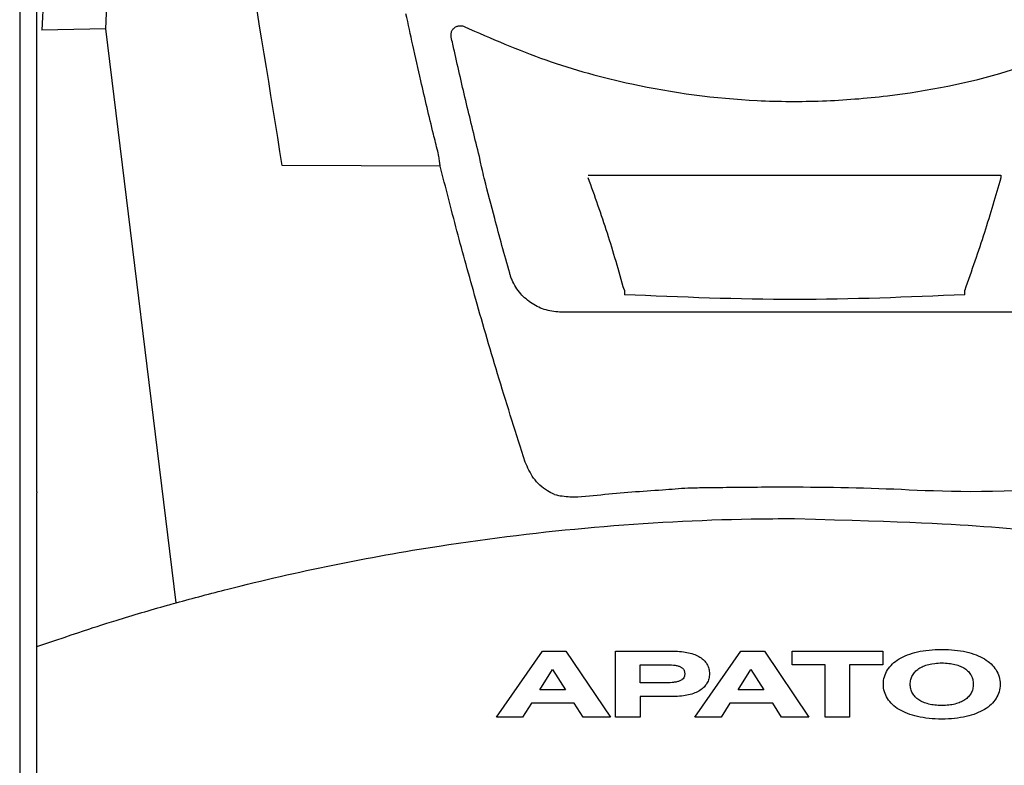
# Model space of a CAD drawing. Header units: millimetres. Extents: x -11513 to 3649, y 2330 to 12522.
# Tile 21 of 76: x -9780 to -9715, y 8247 to 8296. Entities that reach past the tile are written whole.
import ezdxf

# ---------------------------------------------------------------- set-up
doc = ezdxf.new("R2010")
doc.units = ezdxf.units.MM
doc.layers.add('Aparatura', color=7, linetype='Continuous')

msp = doc.modelspace()

# ---------------------------------------------------------------- wipeouts: each hides what was drawn before it
msp.add_wipeout([(-9779.716, 8639.307), (-9677.716, 8639.307), (-9677.716, 7945.707), (-9779.716, 7945.707)]).dxf.layer = 'Aparatura'

# ---------------------------------------------------------------- next in the draw order: linework, layer by layer
at = {"layer": 'Aparatura', "lineweight": 30}
for p, q in [((-9775.349, 8358.977), (-9778.251, 8295.58)), ((-9774.037, 8295.664), (-9770.935, 8359.351)), ((-9774.037, 8295.664), (-9778.251, 8295.58))]:
    msp.add_line(p, q, dxfattribs=at)
at = {"layer": 'Aparatura'}
for p, q in [((-9778.585, 8295.389), (-9778.585, 8297.599)), ((-9778.585, 8294.961), (-9778.585, 8295.389)), ((-9769.395, 8257.802), (-9774.037, 8295.664)), ((-9778.585, 8285.976), (-9778.585, 8294.961)), ((-9752.063, 8287.242), (-9752.144, 8287.581)), ((-9751.975, 8286.604), (-9762.399, 8286.635)), ((-9778.585, 8285.547), (-9778.585, 8285.976)), ((-9778.585, 8283.337), (-9778.585, 8285.547)), ((-9778.585, 8265.124), (-9778.585, 8283.337)), ((-9739.83, 8278.412), (-9739.83, 8278.12)), ((-9739.83, 8278.412), (-9739.83, 8278.12)), ((-9717.38, 8278.121), (-9717.38, 8278.412)), ((-9717.38, 8278.121), (-9717.38, 8278.412)), ((-9778.585, 8265.124), (-9778.585, 8265.055)), ((-9778.585, 8255.242), (-9778.585, 8265.055)), ((-9778.585, 8255.217), (-9778.585, 8255.242))]:
    msp.add_line(p, q, dxfattribs=at)
at = {"layer": 'Aparatura', "color": 5}
for p, q in [((-9748.273, 8250.249), (-9745.23, 8254.614)), ((-9748.273, 8250.249), (-9745.23, 8254.614)), ((-9745.23, 8254.614), (-9743.682, 8254.614)), ((-9745.23, 8254.614), (-9743.682, 8254.614)), ((-9743.682, 8254.614), (-9740.754, 8250.249)), ((-9743.682, 8254.614), (-9740.754, 8250.249)), ((-9740.404, 8250.249), (-9740.404, 8254.614)), ((-9740.404, 8254.614), (-9736.595, 8254.614)), ((-9740.404, 8250.249), (-9740.404, 8254.614)), ((-9740.404, 8254.614), (-9736.595, 8254.614)), ((-9736.595, 8254.614), (-9736.457, 8254.611)), ((-9736.595, 8254.614), (-9736.457, 8254.611)), ((-9736.457, 8254.611), (-9736.321, 8254.606)), ((-9736.457, 8254.611), (-9736.321, 8254.606)), ((-9736.321, 8254.606), (-9736.19, 8254.599)), ((-9736.321, 8254.606), (-9736.19, 8254.599)), ((-9736.19, 8254.599), (-9736.062, 8254.586)), ((-9736.19, 8254.599), (-9736.062, 8254.586)), ((-9736.062, 8254.586), (-9735.938, 8254.571)), ((-9736.062, 8254.586), (-9735.938, 8254.571)), ((-9735.938, 8254.571), (-9735.817, 8254.553)), ((-9735.938, 8254.571), (-9735.817, 8254.553)), ((-9735.817, 8254.553), (-9735.702, 8254.533)), ((-9735.817, 8254.553), (-9735.702, 8254.533)), ((-9735.702, 8254.533), (-9735.588, 8254.511)), ((-9735.702, 8254.533), (-9735.588, 8254.511)), ((-9735.588, 8254.511), (-9735.483, 8254.483)), ((-9735.588, 8254.511), (-9735.483, 8254.483)), ((-9735.483, 8254.483), (-9735.377, 8254.453)), ((-9735.483, 8254.483), (-9735.377, 8254.453)), ((-9735.377, 8254.453), (-9735.279, 8254.422)), ((-9735.377, 8254.453), (-9735.279, 8254.422)), ((-9735.279, 8254.422), (-9735.183, 8254.385)), ((-9735.279, 8254.422), (-9735.183, 8254.385)), ((-9735.188, 8250.249), (-9732.145, 8254.614)), ((-9735.188, 8250.249), (-9732.145, 8254.614)), ((-9735.183, 8254.385), (-9735.092, 8254.347)), ((-9735.183, 8254.385), (-9735.092, 8254.347)), ((-9732.145, 8254.614), (-9730.596, 8254.614)), ((-9732.145, 8254.614), (-9730.596, 8254.614)), ((-9730.596, 8254.614), (-9727.669, 8250.249)), ((-9730.596, 8254.614), (-9727.669, 8250.249)), ((-9728.771, 8253.718), (-9728.771, 8254.614)), ((-9728.771, 8254.614), (-9722.772, 8254.614)), ((-9728.771, 8253.718), (-9728.771, 8254.614)), ((-9728.771, 8254.614), (-9722.772, 8254.614)), ((-9722.772, 8254.614), (-9722.772, 8253.718)), ((-9722.772, 8254.614), (-9722.772, 8253.718)), ((-9721.297, 8254.304), (-9721.149, 8254.365)), ((-9721.297, 8254.304), (-9721.149, 8254.365)), ((-9721.149, 8254.365), (-9720.993, 8254.422)), ((-9721.149, 8254.365), (-9720.993, 8254.422)), ((-9720.993, 8254.422), (-9720.832, 8254.473)), ((-9720.993, 8254.422), (-9720.832, 8254.473)), ((-9720.832, 8254.473), (-9720.663, 8254.521)), ((-9720.832, 8254.473), (-9720.663, 8254.521)), ((-9720.663, 8254.521), (-9720.489, 8254.563)), ((-9720.663, 8254.521), (-9720.489, 8254.563)), ((-9720.489, 8254.563), (-9720.31, 8254.601)), ((-9720.489, 8254.563), (-9720.31, 8254.601)), ((-9720.31, 8254.601), (-9720.124, 8254.634)), ((-9720.31, 8254.601), (-9720.124, 8254.634)), ((-9720.124, 8254.634), (-9719.933, 8254.662)), ((-9720.124, 8254.634), (-9719.933, 8254.662)), ((-9719.933, 8254.662), (-9719.734, 8254.684)), ((-9719.933, 8254.662), (-9719.734, 8254.684)), ((-9719.734, 8254.684), (-9719.53, 8254.704)), ((-9719.734, 8254.684), (-9719.53, 8254.704)), ((-9719.53, 8254.704), (-9719.321, 8254.717)), ((-9719.53, 8254.704), (-9719.321, 8254.717)), ((-9719.321, 8254.717), (-9719.107, 8254.725)), ((-9719.321, 8254.717), (-9719.107, 8254.725)), ((-9719.107, 8254.725), (-9718.888, 8254.727)), ((-9719.107, 8254.725), (-9718.888, 8254.727)), ((-9718.888, 8254.727), (-9718.669, 8254.725)), ((-9718.888, 8254.727), (-9718.669, 8254.725)), ((-9718.669, 8254.725), (-9718.455, 8254.717)), ((-9718.669, 8254.725), (-9718.455, 8254.717)), ((-9718.455, 8254.717), (-9718.246, 8254.704)), ((-9718.455, 8254.717), (-9718.246, 8254.704)), ((-9718.246, 8254.704), (-9718.045, 8254.684)), ((-9718.246, 8254.704), (-9718.045, 8254.684)), ((-9718.045, 8254.684), (-9717.846, 8254.662)), ((-9718.045, 8254.684), (-9717.846, 8254.662)), ((-9717.846, 8254.662), (-9717.655, 8254.634)), ((-9717.846, 8254.662), (-9717.655, 8254.634)), ((-9717.655, 8254.634), (-9717.468, 8254.601)), ((-9717.655, 8254.634), (-9717.468, 8254.601)), ((-9717.468, 8254.601), (-9717.29, 8254.563)), ((-9717.468, 8254.601), (-9717.29, 8254.563)), ((-9717.29, 8254.563), (-9717.116, 8254.521)), ((-9717.29, 8254.563), (-9717.116, 8254.521)), ((-9717.116, 8254.521), (-9716.947, 8254.473)), ((-9717.116, 8254.521), (-9716.947, 8254.473)), ((-9716.947, 8254.473), (-9716.786, 8254.422)), ((-9716.947, 8254.473), (-9716.786, 8254.422)), ((-9716.786, 8254.422), (-9716.633, 8254.365)), ((-9716.786, 8254.422), (-9716.633, 8254.365)), ((-9716.633, 8254.365), (-9716.484, 8254.304)), ((-9716.633, 8254.365), (-9716.484, 8254.304)), ((-9738.793, 8253.718), (-9737.038, 8253.718)), ((-9738.793, 8252.514), (-9738.793, 8253.718)), ((-9738.793, 8253.718), (-9737.038, 8253.718)), ((-9738.793, 8252.514), (-9738.793, 8253.718)), ((-9737.038, 8253.718), (-9736.877, 8253.713)), ((-9737.038, 8253.718), (-9736.877, 8253.713)), ((-9735.092, 8254.347), (-9735.004, 8254.307)), ((-9735.092, 8254.347), (-9735.004, 8254.307)), ((-9735.004, 8254.307), (-9734.921, 8254.261)), ((-9735.004, 8254.307), (-9734.921, 8254.261)), ((-9734.921, 8254.261), (-9734.843, 8254.216)), ((-9734.921, 8254.261), (-9734.843, 8254.216)), ((-9734.843, 8254.216), (-9734.77, 8254.166)), ((-9734.843, 8254.216), (-9734.77, 8254.166)), ((-9734.77, 8254.166), (-9734.7, 8254.115)), ((-9734.77, 8254.166), (-9734.7, 8254.115)), ((-9734.7, 8254.115), (-9734.634, 8254.06)), ((-9734.7, 8254.115), (-9734.634, 8254.06)), ((-9734.634, 8254.06), (-9734.574, 8254.002)), ((-9734.634, 8254.06), (-9734.574, 8254.002)), ((-9734.574, 8254.002), (-9734.518, 8253.942)), ((-9734.574, 8254.002), (-9734.518, 8253.942)), ((-9734.518, 8253.942), (-9734.468, 8253.881)), ((-9734.518, 8253.942), (-9734.468, 8253.881)), ((-9734.468, 8253.881), (-9734.42, 8253.816)), ((-9734.468, 8253.881), (-9734.42, 8253.816)), ((-9734.42, 8253.816), (-9734.38, 8253.748)), ((-9734.42, 8253.816), (-9734.38, 8253.748)), ((-9734.38, 8253.748), (-9734.342, 8253.677)), ((-9734.38, 8253.748), (-9734.342, 8253.677)), ((-9726.574, 8253.718), (-9728.771, 8253.718)), ((-9726.574, 8253.718), (-9728.771, 8253.718)), ((-9726.574, 8250.249), (-9726.574, 8253.718)), ((-9726.574, 8250.249), (-9726.574, 8253.718)), ((-9722.772, 8253.718), (-9724.97, 8253.718)), ((-9724.97, 8253.718), (-9724.97, 8250.249)), ((-9722.772, 8253.718), (-9724.97, 8253.718)), ((-9724.97, 8253.718), (-9724.97, 8250.249)), ((-9722.241, 8253.672), (-9722.148, 8253.765)), ((-9722.241, 8253.672), (-9722.148, 8253.765)), ((-9722.148, 8253.765), (-9722.047, 8253.854)), ((-9722.148, 8253.765), (-9722.047, 8253.854)), ((-9722.047, 8253.854), (-9721.939, 8253.939)), ((-9722.047, 8253.854), (-9721.939, 8253.939)), ((-9721.939, 8253.939), (-9721.826, 8254.02)), ((-9721.939, 8253.939), (-9721.826, 8254.02)), ((-9721.826, 8254.02), (-9721.703, 8254.098)), ((-9721.826, 8254.02), (-9721.703, 8254.098)), ((-9721.703, 8254.098), (-9721.574, 8254.171)), ((-9721.703, 8254.098), (-9721.574, 8254.171)), ((-9721.574, 8254.171), (-9721.441, 8254.241)), ((-9721.574, 8254.171), (-9721.441, 8254.241)), ((-9721.441, 8254.241), (-9721.297, 8254.304)), ((-9721.441, 8254.241), (-9721.297, 8254.304)), ((-9719.85, 8253.71), (-9719.754, 8253.735)), ((-9719.85, 8253.71), (-9719.754, 8253.735)), ((-9719.754, 8253.735), (-9719.658, 8253.758)), ((-9719.754, 8253.735), (-9719.658, 8253.758)), ((-9719.658, 8253.758), (-9719.558, 8253.778)), ((-9719.658, 8253.758), (-9719.558, 8253.778)), ((-9719.558, 8253.778), (-9719.346, 8253.808)), ((-9719.558, 8253.778), (-9719.346, 8253.808)), ((-9719.346, 8253.808), (-9719.236, 8253.818)), ((-9719.346, 8253.808), (-9719.236, 8253.818)), ((-9719.236, 8253.818), (-9719.122, 8253.826)), ((-9719.236, 8253.818), (-9719.122, 8253.826)), ((-9719.122, 8253.826), (-9719.006, 8253.831)), ((-9719.122, 8253.826), (-9719.006, 8253.831)), ((-9719.006, 8253.831), (-9718.888, 8253.833)), ((-9719.006, 8253.831), (-9718.888, 8253.833)), ((-9718.888, 8253.833), (-9718.77, 8253.831)), ((-9718.888, 8253.833), (-9718.77, 8253.831)), ((-9718.77, 8253.831), (-9718.654, 8253.826)), ((-9718.77, 8253.831), (-9718.654, 8253.826)), ((-9718.654, 8253.826), (-9718.541, 8253.818)), ((-9718.654, 8253.826), (-9718.541, 8253.818)), ((-9718.541, 8253.818), (-9718.433, 8253.808)), ((-9718.541, 8253.818), (-9718.433, 8253.808)), ((-9718.433, 8253.808), (-9718.324, 8253.796)), ((-9718.433, 8253.808), (-9718.324, 8253.796)), ((-9718.324, 8253.796), (-9718.221, 8253.778)), ((-9718.324, 8253.796), (-9718.221, 8253.778)), ((-9718.221, 8253.778), (-9718.12, 8253.758)), ((-9718.221, 8253.778), (-9718.12, 8253.758)), ((-9718.12, 8253.758), (-9718.025, 8253.738)), ((-9718.12, 8253.758), (-9718.025, 8253.738)), ((-9718.025, 8253.738), (-9717.929, 8253.713)), ((-9718.025, 8253.738), (-9717.929, 8253.713)), ((-9716.484, 8254.304), (-9716.341, 8254.241)), ((-9716.484, 8254.304), (-9716.341, 8254.241)), ((-9716.341, 8254.241), (-9716.207, 8254.171)), ((-9716.341, 8254.241), (-9716.207, 8254.171)), ((-9716.207, 8254.171), (-9716.079, 8254.098)), ((-9716.207, 8254.171), (-9716.079, 8254.098)), ((-9716.079, 8254.098), (-9715.958, 8254.02)), ((-9716.079, 8254.098), (-9715.958, 8254.02)), ((-9715.958, 8254.02), (-9715.842, 8253.939)), ((-9715.958, 8254.02), (-9715.842, 8253.939)), ((-9715.842, 8253.939), (-9715.736, 8253.854)), ((-9715.842, 8253.939), (-9715.736, 8253.854)), ((-9715.736, 8253.854), (-9715.636, 8253.765)), ((-9715.736, 8253.854), (-9715.636, 8253.765)), ((-9715.636, 8253.765), (-9715.543, 8253.672)), ((-9715.636, 8253.765), (-9715.543, 8253.672)), ((-9745.408, 8252.056), (-9744.57, 8253.403)), ((-9745.408, 8252.056), (-9744.57, 8253.403)), ((-9744.57, 8253.403), (-9743.707, 8252.056)), ((-9744.57, 8253.403), (-9743.707, 8252.056)), ((-9736.877, 8253.713), (-9736.731, 8253.705)), ((-9736.877, 8253.713), (-9736.731, 8253.705)), ((-9736.731, 8253.705), (-9736.595, 8253.692)), ((-9736.731, 8253.705), (-9736.595, 8253.692)), ((-9736.595, 8253.692), (-9736.532, 8253.685)), ((-9736.595, 8253.692), (-9736.532, 8253.685)), ((-9736.532, 8253.685), (-9736.472, 8253.677)), ((-9736.532, 8253.685), (-9736.472, 8253.677)), ((-9736.472, 8253.677), (-9736.414, 8253.667)), ((-9736.472, 8253.677), (-9736.414, 8253.667)), ((-9736.414, 8253.667), (-9736.361, 8253.657)), ((-9736.414, 8253.667), (-9736.361, 8253.657)), ((-9736.361, 8253.657), (-9736.308, 8253.645)), ((-9736.361, 8253.657), (-9736.308, 8253.645)), ((-9736.308, 8253.645), (-9736.26, 8253.632)), ((-9736.308, 8253.645), (-9736.26, 8253.632)), ((-9736.26, 8253.632), (-9736.215, 8253.617)), ((-9736.26, 8253.632), (-9736.215, 8253.617)), ((-9736.215, 8253.617), (-9736.172, 8253.602)), ((-9736.215, 8253.617), (-9736.172, 8253.602)), ((-9736.172, 8253.602), (-9736.132, 8253.584)), ((-9736.172, 8253.602), (-9736.132, 8253.584)), ((-9736.132, 8253.584), (-9736.094, 8253.564)), ((-9736.132, 8253.584), (-9736.094, 8253.564)), ((-9736.094, 8253.564), (-9736.059, 8253.544)), ((-9736.094, 8253.564), (-9736.059, 8253.544)), ((-9736.059, 8253.544), (-9736.029, 8253.521)), ((-9736.059, 8253.544), (-9736.029, 8253.521)), ((-9736.029, 8253.521), (-9735.999, 8253.496)), ((-9736.029, 8253.521), (-9735.999, 8253.496)), ((-9735.999, 8253.496), (-9735.971, 8253.471)), ((-9735.999, 8253.496), (-9735.971, 8253.471)), ((-9735.971, 8253.471), (-9735.948, 8253.443)), ((-9735.971, 8253.471), (-9735.948, 8253.443)), ((-9735.948, 8253.443), (-9735.928, 8253.415)), ((-9735.948, 8253.443), (-9735.928, 8253.415)), ((-9735.928, 8253.415), (-9735.908, 8253.383)), ((-9735.928, 8253.415), (-9735.908, 8253.383)), ((-9735.908, 8253.383), (-9735.893, 8253.35)), ((-9735.908, 8253.383), (-9735.893, 8253.35)), ((-9735.893, 8253.35), (-9735.878, 8253.315)), ((-9735.893, 8253.35), (-9735.878, 8253.315)), ((-9735.878, 8253.315), (-9735.868, 8253.277)), ((-9735.878, 8253.315), (-9735.868, 8253.277)), ((-9735.868, 8253.277), (-9735.86, 8253.239)), ((-9735.868, 8253.277), (-9735.86, 8253.239)), ((-9735.86, 8253.239), (-9735.853, 8253.196)), ((-9735.86, 8253.239), (-9735.853, 8253.196)), ((-9735.853, 8253.196), (-9735.85, 8253.154)), ((-9735.853, 8253.196), (-9735.85, 8253.154)), ((-9735.85, 8253.154), (-9735.848, 8253.108)), ((-9735.85, 8253.154), (-9735.848, 8253.108)), ((-9735.848, 8253.108), (-9735.85, 8253.063)), ((-9735.848, 8253.108), (-9735.85, 8253.063)), ((-9734.342, 8253.677), (-9734.309, 8253.607)), ((-9734.342, 8253.677), (-9734.309, 8253.607)), ((-9734.309, 8253.607), (-9734.282, 8253.531)), ((-9734.309, 8253.607), (-9734.282, 8253.531)), ((-9734.282, 8253.531), (-9734.259, 8253.456)), ((-9734.282, 8253.531), (-9734.259, 8253.456)), ((-9734.259, 8253.456), (-9734.241, 8253.375)), ((-9734.259, 8253.456), (-9734.241, 8253.375)), ((-9734.241, 8253.375), (-9734.229, 8253.295)), ((-9734.241, 8253.375), (-9734.229, 8253.295)), ((-9734.229, 8253.295), (-9734.221, 8253.212)), ((-9734.229, 8253.295), (-9734.221, 8253.212)), ((-9734.221, 8253.212), (-9734.219, 8253.126)), ((-9734.221, 8253.212), (-9734.219, 8253.126)), ((-9734.219, 8253.126), (-9734.221, 8253.04)), ((-9734.219, 8253.126), (-9734.221, 8253.04)), ((-9732.323, 8252.056), (-9731.485, 8253.403)), ((-9732.323, 8252.056), (-9731.485, 8253.403)), ((-9731.485, 8253.403), (-9730.624, 8252.056)), ((-9731.485, 8253.403), (-9730.624, 8252.056)), ((-9722.636, 8253.043), (-9722.591, 8253.156)), ((-9722.636, 8253.043), (-9722.591, 8253.156)), ((-9722.591, 8253.156), (-9722.536, 8253.267)), ((-9722.591, 8253.156), (-9722.536, 8253.267)), ((-9722.536, 8253.267), (-9722.473, 8253.373)), ((-9722.536, 8253.267), (-9722.473, 8253.373)), ((-9722.473, 8253.373), (-9722.402, 8253.476)), ((-9722.473, 8253.373), (-9722.402, 8253.476)), ((-9722.402, 8253.476), (-9722.327, 8253.577)), ((-9722.402, 8253.476), (-9722.327, 8253.577)), ((-9722.327, 8253.577), (-9722.241, 8253.672)), ((-9722.327, 8253.577), (-9722.241, 8253.672)), ((-9720.827, 8253.015), (-9720.789, 8253.081)), ((-9720.827, 8253.015), (-9720.789, 8253.081)), ((-9720.789, 8253.081), (-9720.746, 8253.141)), ((-9720.789, 8253.081), (-9720.746, 8253.141)), ((-9720.746, 8253.141), (-9720.701, 8253.199)), ((-9720.746, 8253.141), (-9720.701, 8253.199)), ((-9720.701, 8253.199), (-9720.65, 8253.257)), ((-9720.701, 8253.199), (-9720.65, 8253.257)), ((-9720.65, 8253.257), (-9720.597, 8253.31)), ((-9720.65, 8253.257), (-9720.597, 8253.31)), ((-9720.597, 8253.31), (-9720.537, 8253.363)), ((-9720.597, 8253.31), (-9720.537, 8253.363)), ((-9720.537, 8253.363), (-9720.477, 8253.41)), ((-9720.537, 8253.363), (-9720.477, 8253.41)), ((-9720.477, 8253.41), (-9720.411, 8253.458)), ((-9720.477, 8253.41), (-9720.411, 8253.458)), ((-9720.411, 8253.458), (-9720.341, 8253.501)), ((-9720.411, 8253.458), (-9720.341, 8253.501)), ((-9720.341, 8253.501), (-9720.268, 8253.544)), ((-9720.341, 8253.501), (-9720.268, 8253.544)), ((-9720.268, 8253.544), (-9720.192, 8253.582)), ((-9720.268, 8253.544), (-9720.192, 8253.582)), ((-9720.192, 8253.582), (-9720.112, 8253.619)), ((-9720.192, 8253.582), (-9720.112, 8253.619)), ((-9720.112, 8253.619), (-9720.026, 8253.652)), ((-9720.112, 8253.619), (-9720.026, 8253.652)), ((-9720.026, 8253.652), (-9719.94, 8253.682)), ((-9720.026, 8253.652), (-9719.94, 8253.682)), ((-9719.94, 8253.682), (-9719.85, 8253.71)), ((-9719.94, 8253.682), (-9719.85, 8253.71)), ((-9717.929, 8253.713), (-9717.841, 8253.685)), ((-9717.929, 8253.713), (-9717.841, 8253.685)), ((-9717.841, 8253.685), (-9717.753, 8253.652)), ((-9717.841, 8253.685), (-9717.753, 8253.652)), ((-9717.753, 8253.652), (-9717.67, 8253.619)), ((-9717.753, 8253.652), (-9717.67, 8253.619)), ((-9717.67, 8253.619), (-9717.589, 8253.584)), ((-9717.67, 8253.619), (-9717.589, 8253.584)), ((-9717.589, 8253.584), (-9717.514, 8253.546)), ((-9717.589, 8253.584), (-9717.514, 8253.546)), ((-9717.514, 8253.546), (-9717.441, 8253.504)), ((-9717.514, 8253.546), (-9717.441, 8253.504)), ((-9717.441, 8253.504), (-9717.37, 8253.461)), ((-9717.441, 8253.504), (-9717.37, 8253.461)), ((-9717.37, 8253.461), (-9717.305, 8253.413)), ((-9717.37, 8253.461), (-9717.305, 8253.413)), ((-9717.305, 8253.413), (-9717.244, 8253.365)), ((-9717.305, 8253.413), (-9717.244, 8253.365)), ((-9717.244, 8253.365), (-9717.186, 8253.312)), ((-9717.244, 8253.365), (-9717.186, 8253.312)), ((-9717.186, 8253.312), (-9717.134, 8253.259)), ((-9717.186, 8253.312), (-9717.134, 8253.259)), ((-9717.134, 8253.259), (-9717.083, 8253.202)), ((-9717.134, 8253.259), (-9717.083, 8253.202)), ((-9717.083, 8253.202), (-9717.038, 8253.144)), ((-9717.083, 8253.202), (-9717.038, 8253.144)), ((-9717.038, 8253.144), (-9716.995, 8253.083)), ((-9717.038, 8253.144), (-9716.995, 8253.083)), ((-9716.995, 8253.083), (-9716.957, 8253.018)), ((-9716.995, 8253.083), (-9716.957, 8253.018)), ((-9715.543, 8253.672), (-9715.46, 8253.577)), ((-9715.543, 8253.672), (-9715.46, 8253.577)), ((-9715.46, 8253.577), (-9715.381, 8253.476)), ((-9715.46, 8253.577), (-9715.381, 8253.476)), ((-9715.381, 8253.476), (-9715.311, 8253.373)), ((-9715.381, 8253.476), (-9715.311, 8253.373)), ((-9715.311, 8253.373), (-9715.251, 8253.267)), ((-9715.311, 8253.373), (-9715.251, 8253.267)), ((-9715.251, 8253.267), (-9715.195, 8253.156)), ((-9715.251, 8253.267), (-9715.195, 8253.156)), ((-9715.195, 8253.156), (-9715.15, 8253.043)), ((-9715.195, 8253.156), (-9715.15, 8253.043)), ((-9737.315, 8252.514), (-9738.793, 8252.514)), ((-9737.315, 8252.514), (-9738.793, 8252.514)), ((-9737.136, 8252.517), (-9737.315, 8252.514)), ((-9737.136, 8252.517), (-9737.315, 8252.514)), ((-9736.968, 8252.522), (-9737.136, 8252.517)), ((-9736.968, 8252.522), (-9737.136, 8252.517)), ((-9736.812, 8252.529), (-9736.968, 8252.522)), ((-9736.812, 8252.529), (-9736.968, 8252.522)), ((-9736.666, 8252.539), (-9736.812, 8252.529)), ((-9736.666, 8252.539), (-9736.812, 8252.529)), ((-9736.598, 8252.547), (-9736.666, 8252.539)), ((-9736.598, 8252.547), (-9736.666, 8252.539)), ((-9736.535, 8252.557), (-9736.598, 8252.547)), ((-9736.535, 8252.557), (-9736.598, 8252.547)), ((-9736.472, 8252.565), (-9736.535, 8252.557)), ((-9736.472, 8252.565), (-9736.535, 8252.557)), ((-9736.414, 8252.577), (-9736.472, 8252.565)), ((-9736.414, 8252.577), (-9736.472, 8252.565)), ((-9736.359, 8252.587), (-9736.414, 8252.577)), ((-9736.359, 8252.587), (-9736.414, 8252.577)), ((-9736.306, 8252.602), (-9736.359, 8252.587)), ((-9736.306, 8252.602), (-9736.359, 8252.587)), ((-9736.255, 8252.615), (-9736.306, 8252.602)), ((-9736.255, 8252.615), (-9736.306, 8252.602)), ((-9736.208, 8252.633), (-9736.255, 8252.615)), ((-9736.208, 8252.633), (-9736.255, 8252.615)), ((-9736.165, 8252.65), (-9736.208, 8252.633)), ((-9736.165, 8252.65), (-9736.208, 8252.633)), ((-9736.124, 8252.668), (-9736.165, 8252.65)), ((-9736.124, 8252.668), (-9736.165, 8252.65)), ((-9736.084, 8252.688), (-9736.124, 8252.668)), ((-9736.084, 8252.688), (-9736.124, 8252.668)), ((-9736.049, 8252.711), (-9736.084, 8252.688)), ((-9736.049, 8252.711), (-9736.084, 8252.688)), ((-9736.016, 8252.733), (-9736.049, 8252.711)), ((-9736.016, 8252.733), (-9736.049, 8252.711)), ((-9735.961, 8252.784), (-9736.016, 8252.733)), ((-9735.961, 8252.784), (-9736.016, 8252.733)), ((-9735.916, 8252.844), (-9735.961, 8252.784)), ((-9735.916, 8252.844), (-9735.961, 8252.784)), ((-9735.898, 8252.874), (-9735.916, 8252.844)), ((-9735.898, 8252.874), (-9735.916, 8252.844)), ((-9735.883, 8252.909), (-9735.898, 8252.874)), ((-9735.883, 8252.909), (-9735.898, 8252.874)), ((-9735.87, 8252.945), (-9735.883, 8252.909)), ((-9735.87, 8252.945), (-9735.883, 8252.909)), ((-9735.86, 8252.983), (-9735.87, 8252.945)), ((-9735.86, 8252.983), (-9735.87, 8252.945)), ((-9735.853, 8253.023), (-9735.86, 8252.983)), ((-9735.853, 8253.023), (-9735.86, 8252.983)), ((-9735.85, 8253.063), (-9735.853, 8253.023)), ((-9735.85, 8253.063), (-9735.853, 8253.023)), ((-9734.42, 8252.431), (-9734.468, 8252.366)), ((-9734.42, 8252.431), (-9734.468, 8252.366)), ((-9734.38, 8252.499), (-9734.42, 8252.431)), ((-9734.38, 8252.499), (-9734.42, 8252.431)), ((-9734.342, 8252.57), (-9734.38, 8252.499)), ((-9734.342, 8252.57), (-9734.38, 8252.499)), ((-9734.309, 8252.643), (-9734.342, 8252.57)), ((-9734.309, 8252.643), (-9734.342, 8252.57)), ((-9734.282, 8252.718), (-9734.309, 8252.643)), ((-9734.282, 8252.718), (-9734.309, 8252.643)), ((-9734.259, 8252.796), (-9734.282, 8252.718)), ((-9734.259, 8252.796), (-9734.282, 8252.718)), ((-9734.241, 8252.874), (-9734.259, 8252.796)), ((-9734.241, 8252.874), (-9734.259, 8252.796)), ((-9734.229, 8252.955), (-9734.241, 8252.874)), ((-9734.229, 8252.955), (-9734.241, 8252.874)), ((-9734.221, 8253.04), (-9734.229, 8252.955)), ((-9734.221, 8253.04), (-9734.229, 8252.955)), ((-9722.742, 8252.429), (-9722.737, 8252.557)), ((-9722.742, 8252.429), (-9722.737, 8252.557)), ((-9722.737, 8252.3), (-9722.742, 8252.429)), ((-9722.737, 8252.3), (-9722.742, 8252.429)), ((-9722.737, 8252.557), (-9722.725, 8252.683)), ((-9722.737, 8252.557), (-9722.725, 8252.683)), ((-9722.725, 8252.683), (-9722.704, 8252.806)), ((-9722.725, 8252.683), (-9722.704, 8252.806)), ((-9722.704, 8252.806), (-9722.674, 8252.927)), ((-9722.704, 8252.806), (-9722.674, 8252.927)), ((-9722.674, 8252.927), (-9722.636, 8253.043)), ((-9722.674, 8252.927), (-9722.636, 8253.043)), ((-9720.973, 8252.429), (-9720.97, 8252.509)), ((-9720.973, 8252.429), (-9720.97, 8252.509)), ((-9720.97, 8252.348), (-9720.973, 8252.429)), ((-9720.97, 8252.348), (-9720.973, 8252.429)), ((-9720.97, 8252.509), (-9720.962, 8252.59)), ((-9720.97, 8252.509), (-9720.962, 8252.59)), ((-9720.962, 8252.59), (-9720.95, 8252.665)), ((-9720.962, 8252.59), (-9720.95, 8252.665)), ((-9720.95, 8252.665), (-9720.935, 8252.741)), ((-9720.95, 8252.665), (-9720.935, 8252.741)), ((-9720.935, 8252.741), (-9720.915, 8252.811)), ((-9720.935, 8252.741), (-9720.915, 8252.811)), ((-9720.915, 8252.811), (-9720.889, 8252.882)), ((-9720.915, 8252.811), (-9720.889, 8252.882)), ((-9720.889, 8252.882), (-9720.859, 8252.95)), ((-9720.889, 8252.882), (-9720.859, 8252.95)), ((-9720.859, 8252.95), (-9720.827, 8253.015)), ((-9720.859, 8252.95), (-9720.827, 8253.015)), ((-9716.957, 8253.018), (-9716.925, 8252.952)), ((-9716.957, 8253.018), (-9716.925, 8252.952)), ((-9716.925, 8252.952), (-9716.897, 8252.884)), ((-9716.925, 8252.952), (-9716.897, 8252.884)), ((-9716.897, 8252.884), (-9716.872, 8252.814)), ((-9716.897, 8252.884), (-9716.872, 8252.814)), ((-9716.872, 8252.814), (-9716.852, 8252.741)), ((-9716.872, 8252.814), (-9716.852, 8252.741)), ((-9716.852, 8252.741), (-9716.837, 8252.668)), ((-9716.852, 8252.741), (-9716.837, 8252.668)), ((-9716.837, 8252.668), (-9716.824, 8252.59)), ((-9716.837, 8252.668), (-9716.824, 8252.59)), ((-9716.824, 8252.59), (-9716.816, 8252.512)), ((-9716.824, 8252.59), (-9716.816, 8252.512)), ((-9716.816, 8252.512), (-9716.814, 8252.429)), ((-9716.816, 8252.512), (-9716.814, 8252.429)), ((-9716.814, 8252.429), (-9716.816, 8252.348)), ((-9716.814, 8252.429), (-9716.816, 8252.348)), ((-9715.15, 8253.043), (-9715.112, 8252.927)), ((-9715.15, 8253.043), (-9715.112, 8252.927)), ((-9715.112, 8252.927), (-9715.082, 8252.806)), ((-9715.112, 8252.927), (-9715.082, 8252.806)), ((-9715.082, 8252.806), (-9715.062, 8252.683)), ((-9715.082, 8252.806), (-9715.062, 8252.683)), ((-9715.062, 8252.683), (-9715.049, 8252.557)), ((-9715.062, 8252.683), (-9715.049, 8252.557)), ((-9715.049, 8252.557), (-9715.044, 8252.429)), ((-9715.049, 8252.557), (-9715.044, 8252.429)), ((-9715.044, 8252.429), (-9715.049, 8252.3)), ((-9715.044, 8252.429), (-9715.049, 8252.3)), ((-9743.707, 8252.056), (-9745.408, 8252.056)), ((-9743.707, 8252.056), (-9745.408, 8252.056)), ((-9735.377, 8251.782), (-9735.483, 8251.752)), ((-9735.377, 8251.782), (-9735.483, 8251.752)), ((-9735.279, 8251.817), (-9735.377, 8251.782)), ((-9735.279, 8251.817), (-9735.377, 8251.782)), ((-9735.183, 8251.852), (-9735.279, 8251.817)), ((-9735.183, 8251.852), (-9735.279, 8251.817)), ((-9735.092, 8251.892), (-9735.183, 8251.852)), ((-9735.092, 8251.892), (-9735.183, 8251.852)), ((-9735.004, 8251.933), (-9735.092, 8251.892)), ((-9735.004, 8251.933), (-9735.092, 8251.892)), ((-9734.921, 8251.978), (-9735.004, 8251.933)), ((-9734.921, 8251.978), (-9735.004, 8251.933)), ((-9734.843, 8252.026), (-9734.921, 8251.978)), ((-9734.843, 8252.026), (-9734.921, 8251.978)), ((-9734.77, 8252.076), (-9734.843, 8252.026)), ((-9734.77, 8252.076), (-9734.843, 8252.026)), ((-9734.7, 8252.129), (-9734.77, 8252.076)), ((-9734.7, 8252.129), (-9734.77, 8252.076)), ((-9734.634, 8252.185), (-9734.7, 8252.129)), ((-9734.634, 8252.185), (-9734.7, 8252.129)), ((-9734.574, 8252.242), (-9734.634, 8252.185)), ((-9734.574, 8252.242), (-9734.634, 8252.185)), ((-9734.518, 8252.303), (-9734.574, 8252.242)), ((-9734.518, 8252.303), (-9734.574, 8252.242)), ((-9734.468, 8252.366), (-9734.518, 8252.303)), ((-9734.468, 8252.366), (-9734.518, 8252.303)), ((-9730.624, 8252.056), (-9732.323, 8252.056)), ((-9730.624, 8252.056), (-9732.323, 8252.056)), ((-9722.725, 8252.177), (-9722.737, 8252.3)), ((-9722.725, 8252.177), (-9722.737, 8252.3)), ((-9722.704, 8252.054), (-9722.725, 8252.177)), ((-9722.704, 8252.054), (-9722.725, 8252.177)), ((-9722.674, 8251.933), (-9722.704, 8252.054)), ((-9722.674, 8251.933), (-9722.704, 8252.054)), ((-9722.636, 8251.817), (-9722.674, 8251.933)), ((-9722.636, 8251.817), (-9722.674, 8251.933)), ((-9722.591, 8251.704), (-9722.636, 8251.817)), ((-9722.591, 8251.704), (-9722.636, 8251.817)), ((-9720.962, 8252.27), (-9720.97, 8252.348)), ((-9720.962, 8252.27), (-9720.97, 8252.348)), ((-9720.95, 8252.195), (-9720.962, 8252.27)), ((-9720.95, 8252.195), (-9720.962, 8252.27)), ((-9720.935, 8252.119), (-9720.95, 8252.195)), ((-9720.935, 8252.119), (-9720.95, 8252.195)), ((-9720.915, 8252.049), (-9720.935, 8252.119)), ((-9720.915, 8252.049), (-9720.935, 8252.119)), ((-9720.889, 8251.978), (-9720.915, 8252.049)), ((-9720.889, 8251.978), (-9720.915, 8252.049)), ((-9720.859, 8251.91), (-9720.889, 8251.978)), ((-9720.859, 8251.91), (-9720.889, 8251.978)), ((-9720.827, 8251.845), (-9720.859, 8251.91)), ((-9720.827, 8251.845), (-9720.859, 8251.91)), ((-9720.789, 8251.779), (-9720.827, 8251.845)), ((-9720.789, 8251.779), (-9720.827, 8251.845)), ((-9720.746, 8251.719), (-9720.789, 8251.779)), ((-9720.746, 8251.719), (-9720.789, 8251.779)), ((-9716.995, 8251.779), (-9717.038, 8251.719)), ((-9716.995, 8251.779), (-9717.038, 8251.719)), ((-9716.957, 8251.845), (-9716.995, 8251.779)), ((-9716.957, 8251.845), (-9716.995, 8251.779)), ((-9716.925, 8251.91), (-9716.957, 8251.845)), ((-9716.925, 8251.91), (-9716.957, 8251.845)), ((-9716.897, 8251.978), (-9716.925, 8251.91)), ((-9716.897, 8251.978), (-9716.925, 8251.91)), ((-9716.872, 8252.049), (-9716.897, 8251.978)), ((-9716.872, 8252.049), (-9716.897, 8251.978)), ((-9716.852, 8252.119), (-9716.872, 8252.049)), ((-9716.852, 8252.119), (-9716.872, 8252.049)), ((-9716.837, 8252.195), (-9716.852, 8252.119)), ((-9716.837, 8252.195), (-9716.852, 8252.119)), ((-9716.824, 8252.27), (-9716.837, 8252.195)), ((-9716.824, 8252.27), (-9716.837, 8252.195)), ((-9716.816, 8252.348), (-9716.824, 8252.27)), ((-9716.816, 8252.348), (-9716.824, 8252.27)), ((-9715.15, 8251.817), (-9715.195, 8251.704)), ((-9715.15, 8251.817), (-9715.195, 8251.704)), ((-9715.112, 8251.933), (-9715.15, 8251.817)), ((-9715.112, 8251.933), (-9715.15, 8251.817)), ((-9715.082, 8252.054), (-9715.112, 8251.933)), ((-9715.082, 8252.054), (-9715.112, 8251.933)), ((-9715.062, 8252.177), (-9715.082, 8252.054)), ((-9715.062, 8252.177), (-9715.082, 8252.054)), ((-9715.049, 8252.3), (-9715.062, 8252.177)), ((-9715.049, 8252.3), (-9715.062, 8252.177)), ((-9745.96, 8251.173), (-9746.539, 8250.249)), ((-9745.96, 8251.173), (-9746.539, 8250.249)), ((-9743.13, 8251.173), (-9745.96, 8251.173)), ((-9743.13, 8251.173), (-9745.96, 8251.173)), ((-9742.541, 8250.249), (-9743.13, 8251.173)), ((-9742.541, 8250.249), (-9743.13, 8251.173)), ((-9736.457, 8251.621), (-9738.793, 8251.621)), ((-9738.793, 8251.621), (-9738.793, 8250.249)), ((-9736.457, 8251.621), (-9738.793, 8251.621)), ((-9738.793, 8251.621), (-9738.793, 8250.249)), ((-9736.321, 8251.626), (-9736.457, 8251.621)), ((-9736.321, 8251.626), (-9736.457, 8251.621)), ((-9736.19, 8251.636), (-9736.321, 8251.626)), ((-9736.19, 8251.636), (-9736.321, 8251.626)), ((-9736.062, 8251.646), (-9736.19, 8251.636)), ((-9736.062, 8251.646), (-9736.19, 8251.636)), ((-9735.938, 8251.661), (-9736.062, 8251.646)), ((-9735.938, 8251.661), (-9736.062, 8251.646)), ((-9735.817, 8251.679), (-9735.938, 8251.661)), ((-9735.817, 8251.679), (-9735.938, 8251.661)), ((-9735.702, 8251.701), (-9735.817, 8251.679)), ((-9735.702, 8251.701), (-9735.817, 8251.679)), ((-9735.588, 8251.726), (-9735.702, 8251.701)), ((-9735.588, 8251.726), (-9735.702, 8251.701)), ((-9735.483, 8251.752), (-9735.588, 8251.726)), ((-9735.483, 8251.752), (-9735.588, 8251.726)), ((-9732.875, 8251.173), (-9733.454, 8250.249)), ((-9732.875, 8251.173), (-9733.454, 8250.249)), ((-9730.045, 8251.173), (-9732.875, 8251.173)), ((-9730.045, 8251.173), (-9732.875, 8251.173)), ((-9729.456, 8250.249), (-9730.045, 8251.173)), ((-9729.456, 8250.249), (-9730.045, 8251.173)), ((-9722.536, 8251.593), (-9722.591, 8251.704)), ((-9722.536, 8251.593), (-9722.591, 8251.704)), ((-9722.473, 8251.487), (-9722.536, 8251.593)), ((-9722.473, 8251.487), (-9722.536, 8251.593)), ((-9722.402, 8251.384), (-9722.473, 8251.487)), ((-9722.402, 8251.384), (-9722.473, 8251.487)), ((-9722.327, 8251.283), (-9722.402, 8251.384)), ((-9722.327, 8251.283), (-9722.402, 8251.384)), ((-9722.241, 8251.188), (-9722.327, 8251.283)), ((-9722.241, 8251.188), (-9722.327, 8251.283)), ((-9722.148, 8251.094), (-9722.241, 8251.188)), ((-9722.148, 8251.094), (-9722.241, 8251.188)), ((-9720.701, 8251.661), (-9720.746, 8251.719)), ((-9720.701, 8251.661), (-9720.746, 8251.719)), ((-9720.65, 8251.603), (-9720.701, 8251.661)), ((-9720.65, 8251.603), (-9720.701, 8251.661)), ((-9720.597, 8251.55), (-9720.65, 8251.603)), ((-9720.597, 8251.55), (-9720.65, 8251.603)), ((-9720.537, 8251.497), (-9720.597, 8251.55)), ((-9720.537, 8251.497), (-9720.597, 8251.55)), ((-9720.477, 8251.449), (-9720.537, 8251.497)), ((-9720.477, 8251.449), (-9720.537, 8251.497)), ((-9720.411, 8251.402), (-9720.477, 8251.449)), ((-9720.411, 8251.402), (-9720.477, 8251.449)), ((-9720.341, 8251.359), (-9720.411, 8251.402)), ((-9720.341, 8251.359), (-9720.411, 8251.402)), ((-9720.268, 8251.316), (-9720.341, 8251.359)), ((-9720.268, 8251.316), (-9720.341, 8251.359)), ((-9720.192, 8251.278), (-9720.268, 8251.316)), ((-9720.192, 8251.278), (-9720.268, 8251.316)), ((-9720.112, 8251.24), (-9720.192, 8251.278)), ((-9720.112, 8251.24), (-9720.192, 8251.278)), ((-9720.026, 8251.208), (-9720.112, 8251.24)), ((-9720.026, 8251.208), (-9720.112, 8251.24)), ((-9719.94, 8251.178), (-9720.026, 8251.208)), ((-9719.94, 8251.178), (-9720.026, 8251.208)), ((-9719.85, 8251.15), (-9719.94, 8251.178)), ((-9719.85, 8251.15), (-9719.94, 8251.178)), ((-9719.754, 8251.125), (-9719.85, 8251.15)), ((-9719.754, 8251.125), (-9719.85, 8251.15)), ((-9719.658, 8251.102), (-9719.754, 8251.125)), ((-9719.658, 8251.102), (-9719.754, 8251.125)), ((-9718.025, 8251.125), (-9718.12, 8251.102)), ((-9718.025, 8251.125), (-9718.12, 8251.102)), ((-9717.929, 8251.15), (-9718.025, 8251.125)), ((-9717.929, 8251.15), (-9718.025, 8251.125)), ((-9717.841, 8251.178), (-9717.929, 8251.15)), ((-9717.841, 8251.178), (-9717.929, 8251.15)), ((-9717.753, 8251.208), (-9717.841, 8251.178)), ((-9717.753, 8251.208), (-9717.841, 8251.178)), ((-9717.67, 8251.24), (-9717.753, 8251.208)), ((-9717.67, 8251.24), (-9717.753, 8251.208)), ((-9717.589, 8251.278), (-9717.67, 8251.24)), ((-9717.589, 8251.278), (-9717.67, 8251.24)), ((-9717.514, 8251.316), (-9717.589, 8251.278)), ((-9717.514, 8251.316), (-9717.589, 8251.278)), ((-9717.441, 8251.359), (-9717.514, 8251.316)), ((-9717.441, 8251.359), (-9717.514, 8251.316)), ((-9717.37, 8251.402), (-9717.441, 8251.359)), ((-9717.37, 8251.402), (-9717.441, 8251.359)), ((-9717.305, 8251.449), (-9717.37, 8251.402)), ((-9717.305, 8251.449), (-9717.37, 8251.402)), ((-9717.244, 8251.497), (-9717.305, 8251.449)), ((-9717.244, 8251.497), (-9717.305, 8251.449)), ((-9717.186, 8251.55), (-9717.244, 8251.497)), ((-9717.186, 8251.55), (-9717.244, 8251.497)), ((-9717.134, 8251.603), (-9717.186, 8251.55)), ((-9717.134, 8251.603), (-9717.186, 8251.55)), ((-9717.083, 8251.661), (-9717.134, 8251.603)), ((-9717.083, 8251.661), (-9717.134, 8251.603)), ((-9717.038, 8251.719), (-9717.083, 8251.661)), ((-9717.038, 8251.719), (-9717.083, 8251.661)), ((-9715.543, 8251.188), (-9715.636, 8251.094)), ((-9715.543, 8251.188), (-9715.636, 8251.094)), ((-9715.46, 8251.283), (-9715.543, 8251.188)), ((-9715.46, 8251.283), (-9715.543, 8251.188)), ((-9715.381, 8251.384), (-9715.46, 8251.283)), ((-9715.381, 8251.384), (-9715.46, 8251.283)), ((-9715.311, 8251.487), (-9715.381, 8251.384)), ((-9715.311, 8251.487), (-9715.381, 8251.384)), ((-9715.251, 8251.593), (-9715.311, 8251.487)), ((-9715.251, 8251.593), (-9715.311, 8251.487)), ((-9715.195, 8251.704), (-9715.251, 8251.593)), ((-9715.195, 8251.704), (-9715.251, 8251.593)), ((-9722.047, 8251.006), (-9722.148, 8251.094)), ((-9722.047, 8251.006), (-9722.148, 8251.094)), ((-9721.939, 8250.921), (-9722.047, 8251.006)), ((-9721.939, 8250.921), (-9722.047, 8251.006)), ((-9721.826, 8250.84), (-9721.939, 8250.921)), ((-9721.826, 8250.84), (-9721.939, 8250.921)), ((-9721.703, 8250.762), (-9721.826, 8250.84)), ((-9721.703, 8250.762), (-9721.826, 8250.84)), ((-9721.574, 8250.689), (-9721.703, 8250.762)), ((-9721.574, 8250.689), (-9721.703, 8250.762)), ((-9721.441, 8250.621), (-9721.574, 8250.689)), ((-9721.441, 8250.621), (-9721.574, 8250.689)), ((-9721.297, 8250.556), (-9721.441, 8250.621)), ((-9721.297, 8250.556), (-9721.441, 8250.621)), ((-9721.149, 8250.495), (-9721.297, 8250.556)), ((-9721.149, 8250.495), (-9721.297, 8250.556)), ((-9720.993, 8250.437), (-9721.149, 8250.495)), ((-9720.993, 8250.437), (-9721.149, 8250.495)), ((-9719.558, 8251.082), (-9719.658, 8251.102)), ((-9719.558, 8251.082), (-9719.658, 8251.102)), ((-9719.452, 8251.064), (-9719.558, 8251.082)), ((-9719.452, 8251.064), (-9719.558, 8251.082)), ((-9719.346, 8251.052), (-9719.452, 8251.064)), ((-9719.346, 8251.052), (-9719.452, 8251.064)), ((-9719.236, 8251.042), (-9719.346, 8251.052)), ((-9719.236, 8251.042), (-9719.346, 8251.052)), ((-9719.122, 8251.034), (-9719.236, 8251.042)), ((-9719.122, 8251.034), (-9719.236, 8251.042)), ((-9719.006, 8251.029), (-9719.122, 8251.034)), ((-9719.006, 8251.029), (-9719.122, 8251.034)), ((-9718.888, 8251.027), (-9719.006, 8251.029)), ((-9718.888, 8251.027), (-9719.006, 8251.029)), ((-9718.77, 8251.029), (-9718.888, 8251.027)), ((-9718.77, 8251.029), (-9718.888, 8251.027)), ((-9718.654, 8251.034), (-9718.77, 8251.029)), ((-9718.654, 8251.034), (-9718.77, 8251.029)), ((-9718.541, 8251.042), (-9718.654, 8251.034)), ((-9718.541, 8251.042), (-9718.654, 8251.034)), ((-9718.433, 8251.052), (-9718.541, 8251.042)), ((-9718.433, 8251.052), (-9718.541, 8251.042)), ((-9718.324, 8251.064), (-9718.433, 8251.052)), ((-9718.324, 8251.064), (-9718.433, 8251.052)), ((-9718.221, 8251.082), (-9718.324, 8251.064)), ((-9718.221, 8251.082), (-9718.324, 8251.064)), ((-9718.12, 8251.102), (-9718.221, 8251.082)), ((-9718.12, 8251.102), (-9718.221, 8251.082)), ((-9716.633, 8250.495), (-9716.786, 8250.437)), ((-9716.633, 8250.495), (-9716.786, 8250.437)), ((-9716.484, 8250.556), (-9716.633, 8250.495)), ((-9716.484, 8250.556), (-9716.633, 8250.495)), ((-9716.341, 8250.621), (-9716.484, 8250.556)), ((-9716.341, 8250.621), (-9716.484, 8250.556)), ((-9716.207, 8250.689), (-9716.341, 8250.621)), ((-9716.207, 8250.689), (-9716.341, 8250.621)), ((-9716.079, 8250.762), (-9716.207, 8250.689)), ((-9716.079, 8250.762), (-9716.207, 8250.689)), ((-9715.958, 8250.84), (-9716.079, 8250.762)), ((-9715.958, 8250.84), (-9716.079, 8250.762)), ((-9715.842, 8250.921), (-9715.958, 8250.84)), ((-9715.842, 8250.921), (-9715.958, 8250.84)), ((-9715.736, 8251.006), (-9715.842, 8250.921)), ((-9715.736, 8251.006), (-9715.842, 8250.921)), ((-9715.636, 8251.094), (-9715.736, 8251.006)), ((-9715.636, 8251.094), (-9715.736, 8251.006)), ((-9746.539, 8250.249), (-9748.273, 8250.249)), ((-9746.539, 8250.249), (-9748.273, 8250.249)), ((-9740.754, 8250.249), (-9742.541, 8250.249)), ((-9740.754, 8250.249), (-9742.541, 8250.249)), ((-9738.793, 8250.249), (-9740.404, 8250.249)), ((-9738.793, 8250.249), (-9740.404, 8250.249)), ((-9733.454, 8250.249), (-9735.188, 8250.249)), ((-9733.454, 8250.249), (-9735.188, 8250.249)), ((-9727.669, 8250.249), (-9729.456, 8250.249)), ((-9727.669, 8250.249), (-9729.456, 8250.249)), ((-9724.97, 8250.249), (-9726.574, 8250.249)), ((-9724.97, 8250.249), (-9726.574, 8250.249)), ((-9720.832, 8250.387), (-9720.993, 8250.437)), ((-9720.832, 8250.387), (-9720.993, 8250.437)), ((-9720.663, 8250.339), (-9720.832, 8250.387)), ((-9720.663, 8250.339), (-9720.832, 8250.387)), ((-9720.489, 8250.296), (-9720.663, 8250.339)), ((-9720.489, 8250.296), (-9720.663, 8250.339)), ((-9720.31, 8250.259), (-9720.489, 8250.296)), ((-9720.31, 8250.259), (-9720.489, 8250.296)), ((-9720.124, 8250.226), (-9720.31, 8250.259)), ((-9720.124, 8250.226), (-9720.31, 8250.259)), ((-9719.933, 8250.198), (-9720.124, 8250.226)), ((-9719.933, 8250.198), (-9720.124, 8250.226)), ((-9719.734, 8250.176), (-9719.933, 8250.198)), ((-9719.734, 8250.176), (-9719.933, 8250.198)), ((-9719.53, 8250.156), (-9719.734, 8250.176)), ((-9719.53, 8250.156), (-9719.734, 8250.176)), ((-9719.321, 8250.143), (-9719.53, 8250.156)), ((-9719.321, 8250.143), (-9719.53, 8250.156)), ((-9719.107, 8250.135), (-9719.321, 8250.143)), ((-9719.107, 8250.135), (-9719.321, 8250.143)), ((-9718.888, 8250.133), (-9719.107, 8250.135)), ((-9718.888, 8250.133), (-9719.107, 8250.135)), ((-9718.669, 8250.135), (-9718.888, 8250.133)), ((-9718.669, 8250.135), (-9718.888, 8250.133)), ((-9718.455, 8250.143), (-9718.669, 8250.135)), ((-9718.455, 8250.143), (-9718.669, 8250.135)), ((-9718.246, 8250.156), (-9718.455, 8250.143)), ((-9718.246, 8250.156), (-9718.455, 8250.143)), ((-9718.045, 8250.176), (-9718.246, 8250.156)), ((-9718.045, 8250.176), (-9718.246, 8250.156)), ((-9717.846, 8250.198), (-9718.045, 8250.176)), ((-9717.846, 8250.198), (-9718.045, 8250.176)), ((-9717.655, 8250.226), (-9717.846, 8250.198)), ((-9717.655, 8250.226), (-9717.846, 8250.198)), ((-9717.468, 8250.259), (-9717.655, 8250.226)), ((-9717.468, 8250.259), (-9717.655, 8250.226)), ((-9717.29, 8250.296), (-9717.468, 8250.259)), ((-9717.29, 8250.296), (-9717.468, 8250.259)), ((-9717.116, 8250.339), (-9717.29, 8250.296)), ((-9717.116, 8250.339), (-9717.29, 8250.296)), ((-9716.947, 8250.387), (-9717.116, 8250.339)), ((-9716.947, 8250.387), (-9717.116, 8250.339)), ((-9716.786, 8250.437), (-9716.947, 8250.387)), ((-9716.786, 8250.437), (-9716.947, 8250.387))]:
    msp.add_line(p, q, dxfattribs=at)
at = {"layer": 'Aparatura'}
msp.add_lwpolyline([(-9779.716, 7945.707), (-9677.716, 7945.707), (-9677.716, 8629.107), (-9779.716, 8629.107)], close=True, dxfattribs=at)
for points, knots in [([(-9762.399, 8286.635), (-9763.987, 8296.603), (-9766.723, 8312.855), (-9769.545, 8329.102), (-9772.007, 8337.342)], [0, 0, 0, 0, 0.580465, 1, 1, 1, 1]), ([(-9752.144, 8287.581), (-9752.237, 8287.961), (-9752.617, 8289.51), (-9753.167, 8291.842), (-9753.765, 8294.488), (-9754.084, 8295.963), (-9754.234, 8296.655)], [0, 0, 0, 0, 0.126146, 0.513676, 0.772012, 1, 1, 1, 1]), ([(-9751.251, 8295.119), (-9751.259, 8295.187), (-9751.276, 8295.325), (-9751.212, 8295.527), (-9751.091, 8295.697), (-9750.917, 8295.817), (-9750.715, 8295.872), (-9750.531, 8295.862), (-9750.429, 8295.82), (-9750.39, 8295.805)], [0, 0, 0, 0, 0.151027, 0.302045, 0.453532, 0.605379, 0.757136, 0.908395, 1, 1, 1, 1]), ([(-9751.251, 8295.119), (-9751.259, 8295.187), (-9751.276, 8295.325), (-9751.212, 8295.527), (-9751.091, 8295.697), (-9750.917, 8295.817), (-9750.715, 8295.872), (-9750.531, 8295.862), (-9750.429, 8295.82), (-9750.39, 8295.805)], [0, 0, 0, 0, 0.151027, 0.302045, 0.453532, 0.605379, 0.757136, 0.908395, 1, 1, 1, 1]), ([(-9750.39, 8295.805), (-9748.614, 8295.028), (-9745.038, 8293.466), (-9738.572, 8291.703), (-9732.421, 8290.878), (-9726.765, 8290.844), (-9721.222, 8291.289), (-9714.411, 8292.612), (-9709.373, 8294.731), (-9706.82, 8295.805)], [0, 0, 0, 0, 0.129088, 0.259929, 0.445353, 0.540835, 0.636317, 0.815744, 1, 1, 1, 1]), ([(-9750.39, 8295.805), (-9748.614, 8295.028), (-9745.038, 8293.466), (-9738.572, 8291.703), (-9732.421, 8290.878), (-9726.765, 8290.844), (-9721.222, 8291.289), (-9714.411, 8292.612), (-9709.373, 8294.731), (-9706.82, 8295.805)], [0, 0, 0, 0, 0.129088, 0.259929, 0.445353, 0.540835, 0.636317, 0.815744, 1, 1, 1, 1]), ([(-9749.395, 8287.241), (-9749.679, 8288.397), (-9750.249, 8290.71), (-9750.855, 8293.339), (-9751.182, 8294.81), (-9751.251, 8295.119)], [0, 0, 0, 0, 0.441425, 0.882848, 1, 1, 1, 1]), ([(-9749.395, 8287.241), (-9749.679, 8288.397), (-9750.249, 8290.71), (-9750.855, 8293.339), (-9751.182, 8294.81), (-9751.251, 8295.119)], [0, 0, 0, 0, 0.441425, 0.882848, 1, 1, 1, 1]), ([(-9751.975, 8286.604), (-9751.989, 8286.696), (-9752.018, 8286.884), (-9752.048, 8287.12), (-9752.063, 8287.242)], [0, 0, 0, 0, 0.486569, 1, 1, 1, 1]), ([(-9747.335, 8279.335), (-9747.354, 8279.403), (-9747.552, 8280.088), (-9747.907, 8281.373), (-9748.466, 8283.454), (-9748.891, 8285.087), (-9749.151, 8286.11), (-9749.395, 8287.241)], [0, 0, 0, 0, 0.027983, 0.281063, 0.534132, 0.914497, 1, 1, 1, 1]), ([(-9747.335, 8279.335), (-9747.354, 8279.403), (-9747.552, 8280.088), (-9747.907, 8281.373), (-9748.466, 8283.454), (-9748.891, 8285.087), (-9749.151, 8286.11), (-9749.395, 8287.241)], [0, 0, 0, 0, 0.027983, 0.281063, 0.534132, 0.914497, 1, 1, 1, 1]), ([(-9746.371, 8267.088), (-9746.956, 8268.928), (-9748.126, 8272.607), (-9749.607, 8277.694), (-9750.906, 8282.41), (-9751.617, 8285.202), (-9751.975, 8286.604)], [0, 0, 0, 0, 0.261354, 0.522677, 0.760258, 1, 1, 1, 1]), ([(-9739.83, 8278.412), (-9740.193, 8279.684), (-9740.932, 8282.275), (-9741.782, 8284.627), (-9742.214, 8285.824)], [0, 0, 0, 0, 0.491137, 1, 1, 1, 1]), ([(-9739.83, 8278.412), (-9740.193, 8279.684), (-9740.932, 8282.275), (-9741.782, 8284.627), (-9742.214, 8285.824)], [0, 0, 0, 0, 0.491137, 1, 1, 1, 1]), ([(-9742.213, 8286), (-9737.679, 8286), (-9730.622, 8286), (-9721.55, 8286.001), (-9717.017, 8286.001), (-9715.007, 8286.001)], [0, 0, 0, 0, 0.5000096, 0.7782313, 1, 1, 1, 1]), ([(-9742.213, 8286), (-9737.679, 8286), (-9730.622, 8286), (-9721.55, 8286.001), (-9717.017, 8286.001), (-9715.007, 8286.001)], [0, 0, 0, 0, 0.5000096, 0.7782313, 1, 1, 1, 1]), ([(-9715.006, 8285.822), (-9715.347, 8284.634), (-9716.032, 8282.255), (-9716.93, 8279.695), (-9717.38, 8278.412)], [0, 0, 0, 0, 0.4989197, 1, 1, 1, 1]), ([(-9715.006, 8285.822), (-9715.347, 8284.634), (-9716.032, 8282.255), (-9716.93, 8279.695), (-9717.38, 8278.412)], [0, 0, 0, 0, 0.4989197, 1, 1, 1, 1]), ([(-9715.007, 8286.001), (-9715.007, 8285.946), (-9715.006, 8285.886), (-9715.006, 8285.827), (-9715.006, 8285.822)], [0, 0, 0, 0, 0.915627, 1, 1, 1, 1]), ([(-9715.007, 8286.001), (-9715.007, 8285.946), (-9715.006, 8285.886), (-9715.006, 8285.827), (-9715.006, 8285.822)], [0, 0, 0, 0, 0.915627, 1, 1, 1, 1]), ([(-9743.969, 8276.966), (-9744.315, 8276.995), (-9745.007, 8277.054), (-9745.952, 8277.51), (-9746.736, 8278.194), (-9747.151, 8278.85), (-9747.303, 8279.252), (-9747.335, 8279.335)], [0, 0, 0, 0, 0.2219, 0.443281, 0.673914, 0.932804, 1, 1, 1, 1]), ([(-9743.969, 8276.966), (-9744.315, 8276.995), (-9745.007, 8277.054), (-9745.952, 8277.51), (-9746.736, 8278.194), (-9747.151, 8278.85), (-9747.303, 8279.252), (-9747.335, 8279.335)], [0, 0, 0, 0, 0.2219, 0.443281, 0.673914, 0.932804, 1, 1, 1, 1]), ([(-9717.38, 8278.121), (-9721.116, 8277.963), (-9728.599, 8277.646), (-9736.082, 8277.962), (-9739.83, 8278.12)], [0, 0, 0, 0, 0.499211, 1, 1, 1, 1]), ([(-9717.38, 8278.121), (-9721.116, 8277.963), (-9728.599, 8277.646), (-9736.082, 8277.962), (-9739.83, 8278.12)], [0, 0, 0, 0, 0.499211, 1, 1, 1, 1]), ([(-9713.241, 8276.966), (-9716.535, 8276.966), (-9723.119, 8276.965), (-9733.369, 8276.965), (-9740.314, 8276.966), (-9743.969, 8276.966)], [0, 0, 0, 0, 0.3216939, 0.6430498, 1, 1, 1, 1]), ([(-9713.241, 8276.966), (-9716.535, 8276.966), (-9723.119, 8276.965), (-9733.369, 8276.965), (-9740.314, 8276.966), (-9743.969, 8276.966)], [0, 0, 0, 0, 0.3216939, 0.6430498, 1, 1, 1, 1]), ([(-9744.447, 8264.943), (-9744.597, 8265.019), (-9745.125, 8265.287), (-9745.889, 8265.983), (-9746.212, 8266.722), (-9746.371, 8267.088)], [0, 0, 0, 0, 0.167831, 0.587629, 1, 1, 1, 1]), ([(-9735.637, 8265.383), (-9735.297, 8265.389), (-9733.598, 8265.417), (-9729.237, 8265.461), (-9722.535, 8265.421), (-9717.223, 8265.02), (-9712.176, 8265.278)], [0, 0, 0, 0, 0.048329, 0.24165, 0.620078, 1, 1, 1, 1]), ([(-9744.447, 8264.943), (-9744.442, 8264.942), (-9744.106, 8264.862), (-9743.075, 8264.727), (-9740.7, 8265.032), (-9738.11, 8265.198), (-9736.196, 8265.341), (-9735.637, 8265.383)], [0, 0, 0, 0, 0.001478, 0.117176, 0.349199, 0.809863, 1, 1, 1, 1]), ([(-9769.395, 8257.802), (-9768.257, 8258.11), (-9764.839, 8259.032), (-9759.069, 8260.338), (-9751.027, 8261.788), (-9741.821, 8262.896), (-9733.965, 8263.327), (-9729.558, 8263.353), (-9728.605, 8263.359)], [0, 0, 0, 0, 0.08647, 0.259697, 0.432907, 0.682091, 0.931244, 1, 1, 1, 1]), ([(-9728.605, 8263.359), (-9720.952, 8263.149), (-9715.599, 8262.893), (-9707.599, 8261.967), (-9699.638, 8260.675), (-9694.398, 8259.455), (-9679.645, 8255.285)], [0, 0, 0, 0, 0.247951, 0.495931, 0.747954, 1, 1, 1, 1]), ([(-9778.585, 8254.916), (-9774.874, 8256.169), (-9772.997, 8256.768), (-9770.956, 8257.366), (-9769.67, 8257.726), (-9769.395, 8257.802)], [0, 0, 0, 0, 0.372726, 0.926472, 1, 1, 1, 1]), ([(-9778.585, 8244.949), (-9778.585, 8244.992), (-9778.585, 8246.76), (-9778.585, 8250.198), (-9778.585, 8253.563), (-9778.585, 8255.217)], [0, 0, 0, 0, 0.012523, 0.514965, 1, 1, 1, 1])]:
    msp.add_open_spline(points, degree=3, knots=knots, dxfattribs=at)

doc.saveas('drawing.dxf')
